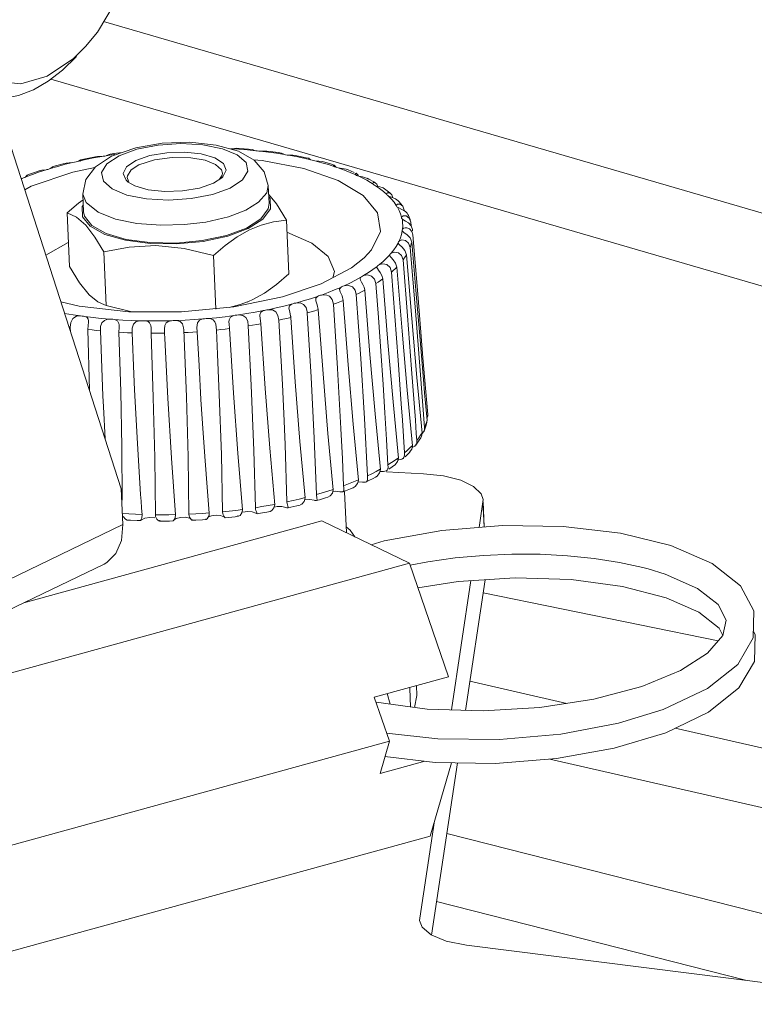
# Model space of a CAD drawing. Header units: millimetres. Extents: x 3925 to 5043, y -86 to 778.
# Tile 78 of 96: x 4796 to 4815, y 474 to 499. Entities that reach past the tile are written whole.
import ezdxf

# ---------------------------------------------------------------- set-up
doc = ezdxf.new("R2010")
doc.units = ezdxf.units.MM
doc.header["$LTSCALE"] = 46.255
doc.layers.add('ARAKNO_13891DXF_CONTINUOUS_LINE', color=7, linetype='CONTINUOUS')
doc.layers.add('H30-BOTTOM-CDXF_CONTINUOUS_LINE', color=7, linetype='CONTINUOUS')

msp = doc.modelspace()

# ---------------------------------------------------------------- linework, layer by layer
at = {"layer": 'ARAKNO_13891DXF_CONTINUOUS_LINE', "color": 7, "linetype": 'Continuous', "lineweight": 0}
for p, q in [((4797.4061, 498.6803), (4797.0924, 498.3705)), ((4797.173, 498.4236), (4796.8159, 498.0721)), ((4797.0924, 498.3705), (4796.418, 497.9153)), ((4796.418, 497.9153), (4795.7344, 497.7152)), ((4795.0726, 497.3383), (4798.3278, 487.2642)), ((4797.9352, 495.8597), (4798.163, 495.8971)), ((4798.0193, 495.8903), (4797.9452, 495.8626)), ((4797.9597, 495.6526), (4798.2753, 495.8604)), ((4798.0463, 495.8992), (4798.0193, 495.8903)), ((4798.1365, 495.9135), (4798.0463, 495.8996)), ((4798.0795, 495.8491), (4798.7029, 496.0671)), ((4798.3506, 495.9439), (4798.1365, 495.9135)), ((4801.1458, 496.0405), (4801.3665, 496.0271)), ((4801.3942, 496.0456), (4801.3036, 496.0516)), ((4801.3665, 496.0271), (4801.5848, 496.0102)), ((4801.6166, 496.0285), (4801.3942, 496.0456)), ((4801.5848, 496.0102), (4801.8003, 495.99)), ((4801.7048, 496.0207), (4801.6166, 496.0285)), ((4801.7047, 496.0214), (4801.7321, 496.0118)), ((4801.7725, 495.9975), (4801.8003, 495.99)), ((4801.8769, 495.9789), (4801.9188, 495.9774)), ((4801.9188, 495.9774), (4802.1293, 495.952)), ((4802.1718, 495.9691), (4802.088, 495.9797)), ((4802.1293, 495.952), (4802.3362, 495.9234)), ((4802.3832, 495.9399), (4802.1718, 495.9691)), ((4802.3362, 495.9234), (4802.5391, 495.8915)), ((4802.4637, 495.9277), (4802.3832, 495.9399)), ((4802.4675, 495.9182), (4802.4631, 495.9273)), ((4802.6098, 495.8762), (4802.6502, 495.8724)), ((4802.6502, 495.8724), (4802.8464, 495.8356)), ((4802.9053, 495.8501), (4802.8305, 495.8646)), ((4796.6875, 495.5857), (4796.8829, 495.6384)), ((4796.8829, 495.6384), (4797.0828, 495.6883)), ((4797.1958, 495.7148), (4797.402, 495.7602)), ((4797.2697, 495.7073), (4797.2808, 495.7536)), ((4797.3612, 495.774), (4797.2779, 495.7561)), ((4797.402, 495.7602), (4797.6119, 495.8026)), ((4797.6119, 495.8026), (4797.8252, 495.842)), ((4797.8201, 495.4243), (4797.9597, 495.6526)), ((4797.8252, 495.842), (4797.8635, 495.8458)), ((4798.7039, 495.7357), (4798.4668, 495.5742)), ((4801.0368, 495.4889), (4800.9646, 495.6581)), ((4801.5502, 495.6858), (4801.5977, 495.4625)), ((4801.9699, 495.7359), (4801.7425, 495.7548)), ((4801.7611, 495.7443), (4802.0217, 495.4451)), ((4803.0451, 495.5259), (4801.9699, 495.7359)), ((4802.8464, 495.8356), (4803.0379, 495.7957)), ((4803.1018, 495.8092), (4802.9053, 495.8501)), ((4803.0379, 495.7957), (4803.2243, 495.7528)), ((4803.1726, 495.7933), (4803.1018, 495.8092)), ((4803.1726, 495.7929), (4803.1712, 495.7919)), ((4803.1712, 495.7919), (4803.1725, 495.7893)), ((4803.1725, 495.7893), (4803.2063, 495.7619)), ((4803.1815, 495.7867), (4803.1726, 495.7929)), ((4803.2878, 495.7336), (4803.3258, 495.7276)), ((4803.3258, 495.7276), (4803.5039, 495.6801)), ((4803.5039, 495.6801), (4803.6762, 495.6298)), ((4803.5815, 495.6902), (4803.5175, 495.7077)), ((4803.7596, 495.6381), (4803.5815, 495.6902)), ((4803.6762, 495.6298), (4803.8426, 495.5766)), ((4803.8193, 495.6196), (4803.7596, 495.6381)), ((4803.8193, 495.6196), (4803.8088, 495.6137)), ((4795.8618, 495.3127), (4796.0331, 495.377)), ((4795.8683, 495.327), (4795.8955, 495.3581)), ((4795.9589, 495.3813), (4795.8955, 495.3581)), ((4795.8955, 495.3581), (4795.9007, 495.3553)), ((4796.0061, 495.0702), (4797.0766, 495.4386)), ((4796.0331, 495.377), (4796.2174, 495.4412)), ((4796.2174, 495.4412), (4796.3929, 495.4984)), ((4796.4782, 495.522), (4796.4968, 495.5303)), ((4796.4968, 495.5303), (4796.6875, 495.5857)), ((4796.5546, 495.5719), (4796.5568, 495.5744)), ((4796.6309, 495.5957), (4796.5567, 495.5746)), ((4797.648, 495.5587), (4797.0766, 495.4386)), ((4797.8676, 495.201), (4797.8201, 495.4243)), ((4798.4899, 495.3449), (4798.4852, 495.2946)), ((4800.8674, 495.2507), (4800.9364, 495.3573)), ((4800.9364, 495.3573), (4800.9411, 495.4076)), ((4800.951, 495.3126), (4801.0368, 495.4889)), ((4801.5977, 495.4625), (4801.4581, 495.2342)), ((4802.0217, 495.4451), (4802.1236, 495.0919)), ((4803.9304, 495.2182), (4803.0451, 495.5259)), ((4803.8426, 495.5766), (4803.8673, 495.5642)), ((4803.8673, 495.5642), (4803.8975, 495.5539)), ((4803.8975, 495.5539), (4803.9324, 495.5459)), ((4803.9324, 495.5459), (4804.0889, 495.4886)), ((4804.0889, 495.4886), (4804.2388, 495.4287)), ((4804.1886, 495.4914), (4804.1364, 495.511)), ((4804.3454, 495.4287), (4804.1886, 495.4914)), ((4804.2388, 495.4287), (4804.3818, 495.3664)), ((4804.3632, 495.3979), (4804.3818, 495.3664)), ((4804.4429, 495.3613), (4804.3933, 495.4085)), ((4804.452, 495.3327), (4804.4429, 495.3613)), ((4795.7408, 495.2704), (4795.769, 495.2759)), ((4795.7426, 495.2648), (4795.769, 495.2759)), ((4795.836, 495.2987), (4795.8618, 495.3127)), ((4797.3367, 494.8716), (4797.41, 495.2423)), ((4798.0929, 495.0021), (4797.8676, 495.201)), ((4798.4532, 495.2288), (4798.5095, 495.1787)), ((4798.4852, 495.2946), (4798.5125, 495.2051)), ((4798.5095, 495.1787), (4798.6762, 495.0836)), ((4798.5125, 495.2051), (4798.5243, 495.1923)), ((4800.7139, 495.1511), (4800.9279, 495.2899)), ((4800.9279, 495.2899), (4800.951, 495.3126)), ((4801.4581, 495.2342), (4801.1425, 495.0264)), ((4802.0831, 494.9057), (4802.1236, 495.0919)), ((4802.1236, 495.0919), (4802.1449, 494.6302)), ((4804.576, 494.8306), (4803.9304, 495.2182)), ((4804.4271, 495.3406), (4804.4583, 495.3307)), ((4804.4583, 495.3307), (4804.5639, 495.2784)), ((4804.5545, 495.3121), (4804.4584, 495.3307)), ((4804.5639, 495.2784), (4804.6649, 495.2246)), ((4804.6649, 495.2246), (4804.7611, 495.1694)), ((4804.7167, 495.2554), (4804.6763, 495.2763)), ((4804.8497, 495.1826), (4804.7167, 495.2554)), ((4804.7611, 495.1694), (4804.8084, 495.1407)), ((4804.8084, 495.1407), (4804.8316, 495.1262)), ((4804.8238, 495.1471), (4804.8315, 495.1262)), ((4804.8857, 495.1616), (4804.8497, 495.1826)), ((4804.8857, 495.1616), (4804.8523, 495.172)), ((4804.8664, 495.0979), (4804.8932, 495.0863)), ((4804.9237, 495.1272), (4804.8857, 495.1616)), ((4804.9525, 495.0741), (4804.9237, 495.1272)), ((4795.836, 494.9755), (4796.0061, 495.0702)), ((4797.3367, 494.8716), (4797.3579, 494.4099)), ((4797.4211, 494.6496), (4797.3367, 494.8716)), ((4798.4763, 494.8451), (4798.0929, 495.0021)), ((4801.8743, 494.6591), (4802.0831, 494.9057)), ((4802.1338, 494.8702), (4802.3355, 494.6192)), ((4804.8932, 495.0863), (4804.9979, 495.0129)), ((4804.982, 495.0624), (4804.8932, 495.0862)), ((4805.0873, 495.0277), (4804.982, 495.0624)), ((4804.9979, 495.0129), (4805.0946, 494.9377)), ((4805.1269, 495.0037), (4805.0873, 495.0277)), ((4805.0946, 494.9377), (4805.183, 494.8608)), ((4805.1576, 494.9828), (4805.1277, 495.0045)), ((4805.2646, 494.8995), (4805.1576, 494.9828)), ((4805.1967, 494.8987), (4805.1815, 494.8707)), ((4805.1815, 494.8707), (4805.183, 494.8608)), ((4805.2895, 494.8787), (4805.2646, 494.8995)), ((4805.3172, 494.8486), (4805.2895, 494.8788)), ((4805.3439, 494.7745), (4805.3172, 494.8486)), ((4796.9291, 494.3848), (4797.2279, 494.6389)), ((4797.2279, 494.6389), (4797.3435, 494.7221)), ((4797.3226, 494.5519), (4797.3497, 494.5889)), ((4801.5418, 494.4548), (4801.8743, 494.6591)), ((4802.1369, 494.8026), (4802.1754, 494.7552)), ((4802.3355, 494.6192), (4802.5949, 494.1936)), ((4804.9462, 494.3842), (4804.576, 494.8306)), ((4805.2067, 494.8305), (4805.2286, 494.8173)), ((4805.2286, 494.8173), (4805.3041, 494.738)), ((4805.3083, 494.7886), (4805.2287, 494.8173)), ((4805.3041, 494.738), (4805.371, 494.6572)), ((4805.4102, 494.7483), (4805.3083, 494.7886)), ((4805.371, 494.6572), (4805.4294, 494.5752)), ((4805.4811, 494.6947), (4805.4102, 494.7483)), ((4805.4586, 494.6127), (4805.4294, 494.5752)), ((4805.5032, 494.6714), (4805.4817, 494.6952)), ((4805.5814, 494.5768), (4805.5032, 494.6714)), ((4796.9929, 492.9997), (4796.9291, 494.3848)), ((4797.174, 494.276), (4796.9291, 494.3848)), ((4805.4294, 494.5752), (4805.4293, 494.5708)), ((4805.4415, 494.5435), (4805.4581, 494.5291)), ((4805.4904, 494.5114), (4805.4581, 494.5291)), ((4805.5388, 494.3606), (4805.5659, 494.2751)), ((4805.5966, 494.5566), (4805.5814, 494.5768)), ((4805.636, 494.4507), (4805.5966, 494.5566)), ((4805.6706, 494.4173), (4805.6247, 494.4499)), ((4805.7089, 494.3761), (4805.6706, 494.4173)), ((4805.7274, 494.3461), (4805.7089, 494.3761)), ((4805.7403, 494.3198), (4805.7273, 494.3461)), ((4802.5949, 494.1936), (4802.6586, 492.8086)), ((4805.5659, 494.2751), (4805.5624, 494.2573)), ((4805.6101, 494.3112), (4805.5659, 494.2751)), ((4805.6649, 494.1739), (4805.5959, 494.2125)), ((4805.746, 494.1235), (4805.6649, 494.1739)), ((4805.8146, 494.0497), (4805.746, 494.1235)), ((4805.8036, 494.1405), (4805.7912, 494.1917)), ((4805.8109, 494.0538), (4805.8036, 494.1405)), ((4805.5781, 493.9352), (4805.5833, 493.9176)), ((4805.6271, 493.8775), (4805.5833, 493.9175)), ((4805.5945, 494.0478), (4805.5898, 493.9663)), ((4805.618, 493.989), (4805.5898, 493.9663)), ((4805.6566, 494.0018), (4805.618, 493.989)), ((4805.7076, 493.8217), (4805.6271, 493.8775)), ((4805.7, 494.0015), (4805.6566, 494.0018)), ((4805.7704, 493.9724), (4805.7, 494.0015)), ((4805.7884, 493.7374), (4805.7076, 493.8217)), ((4805.8477, 493.952), (4805.8146, 494.0497)), ((4805.8513, 493.917), (4805.8477, 493.952)), ((4805.991, 492.182), (4805.8541, 493.8198)), ((4805.4761, 493.6108), (4805.4766, 493.6062)), ((4805.572, 493.6857), (4805.5007, 493.6548)), ((4805.6656, 493.6735), (4805.572, 493.6857)), ((4805.8285, 493.6281), (4805.7884, 493.7374)), ((4805.8168, 493.5837), (4805.8285, 493.6281)), ((4797.9405, 491.9957), (4797.8767, 493.3808)), ((4805.3677, 493.4325), (4805.3003, 493.3466)), ((4805.3833, 493.3739), (4805.3003, 493.3466)), ((4805.5801, 493.5002), (4805.5122, 493.5582)), ((4805.9214, 491.8539), (4805.7867, 493.495)), ((4800.7096, 493.2852), (4800.7733, 491.9001)), ((4805.0896, 493.1305), (4804.9925, 493.0478)), ((4805.0859, 493.0708), (4804.9925, 493.0478)), ((4805.1889, 493.048), (4805.0859, 493.0708)), ((4805.1785, 493.2143), (4805.0896, 493.1305)), ((4805.2591, 493.2991), (4805.1785, 493.2143)), ((4805.2585, 493.2904), (4805.2591, 493.2991)), ((4805.3514, 493.1703), (4805.2949, 493.2304)), ((4805.6026, 493.1723), (4805.5631, 493.2856)), ((4805.6026, 493.1723), (4805.6345, 493.216)), ((4805.7184, 491.726), (4805.6026, 493.1723)), ((4802.6586, 492.8086), (4802.3365, 492.5363)), ((4804.935, 493.0023), (4804.8255, 492.9215)), ((4804.9295, 492.9794), (4804.935, 493.0022)), ((4805.0116, 492.8479), (4804.9664, 492.9088)), ((4805.2682, 492.9722), (4805.1889, 493.048)), ((4805.3055, 492.8577), (4805.2682, 492.9722)), ((4804.5107, 492.7215), (4804.3751, 492.6466)), ((4804.567, 492.5391), (4804.5331, 492.5978)), ((4804.5834, 492.7642), (4804.6868, 492.7823)), ((4804.6868, 492.7823), (4804.7918, 492.7528)), ((4804.7918, 492.7528), (4804.867, 492.6726)), ((4804.867, 492.6726), (4804.9011, 492.5581)), ((4805.2139, 491.038), (4805.0792, 492.6789)), ((4802.024, 492.315), (4801.7255, 492.1482)), ((4802.3365, 492.5363), (4802.024, 492.315)), ((4803.9943, 492.4623), (4803.8339, 492.394)), ((4803.9826, 492.3459), (4803.9651, 492.4062)), ((4804.3684, 492.3898), (4804.298, 492.4767)), ((4804.3972, 492.2788), (4804.3684, 492.3898)), ((4804.5982, 492.4685), (4804.567, 492.5391)), ((4804.615, 492.3905), (4804.5982, 492.4685)), ((4804.615, 492.3905), (4804.7474, 490.7325)), ((4802.4899, 492.2165), (4801.235, 491.9579)), ((4801.5809, 492.0835), (4801.6165, 492.0987)), ((4801.6165, 492.0992), (4801.7255, 492.1482)), ((4803.396, 492.2296), (4803.2146, 492.1697)), ((4803.4946, 492.2641), (4803.4687, 492.2579)), ((4803.8038, 492.0253), (4803.7746, 492.1455)), ((4797.8951, 492.0073), (4797.9405, 491.9957)), ((4797.9405, 491.9957), (4798.5988, 491.8316)), ((4802.0014, 491.8616), (4801.7889, 491.8215)), ((4802.7274, 492.0281), (4802.5285, 491.9776)), ((4802.658, 491.9287), (4802.6714, 491.9867)), ((4802.6771, 491.8313), (4802.658, 491.9287)), ((4802.6714, 491.9867), (4802.7273, 492.0281)), ((4802.7015, 491.7165), (4802.6771, 491.8313)), ((4806.0445, 490.3142), (4805.9214, 491.8539)), ((4797.3172, 491.7224), (4797.2759, 491.725)), ((4797.6007, 491.683), (4797.391, 491.7091)), ((4797.4124, 491.7022), (4797.391, 491.7091)), ((4797.4822, 491.5648), (4797.4831, 491.6032)), ((4798.0723, 491.6404), (4798.0299, 491.6408)), ((4798.3715, 491.6172), (4798.1513, 491.6314)), ((4798.9435, 491.5965), (4798.903, 491.6002)), ((4799.1698, 491.5945), (4798.9435, 491.5965)), ((4798.9919, 491.5869), (4798.9435, 491.5965)), ((4799.0909, 491.4791), (4799.0578, 491.5489)), ((4800.435, 491.6458), (4800.2078, 491.6288)), ((4801.2322, 491.7333), (4801.0082, 491.7043)), ((4801.9362, 491.5218), (4801.907, 491.7326)), ((4796.9776, 491.4426), (4797.014, 491.4367)), ((4797.014, 491.4367), (4797.0181, 491.3172)), ((4797.5059, 489.8078), (4797.467, 491.374)), ((4798.6063, 491.2862), (4798.6521, 490.2211)), ((4799.0974, 491.4201), (4799.0909, 491.4791)), ((4799.445, 491.2781), (4799.4513, 491.1391)), ((4799.9416, 491.3615), (4799.9378, 491.4193)), ((4800.2905, 491.3153), (4800.2836, 491.4278)), ((4800.8157, 490.7404), (4800.7862, 491.3583)), ((4801.6859, 489.934), (4801.6087, 491.4657)), ((4805.3472, 489.5102), (4805.2139, 491.038)), ((4804.7474, 490.7325), (4804.8797, 489.2006)), ((4806.1585, 488.8426), (4806.0445, 490.3142)), ((4805.9635, 490.134), (4806.0936, 488.7024)), ((4806.1307, 490.0831), (4806.161, 489.7359)), ((4805.7122, 489.8088), (4805.8462, 488.3739)), ((4805.4852, 488.0572), (4805.3472, 489.5102)), ((4806.161, 489.7359), (4806.2224, 489.0363)), ((4797.8699, 489.3754), (4797.9112, 488.5533)), ((4804.8797, 489.2006), (4805.0175, 487.7584)), ((4805.9357, 488.8578), (4805.9212, 489.0333)), ((4806.2219, 489.0443), (4806.2057, 488.9771)), ((4806.2399, 489.1465), (4806.2396, 489.1769)), ((4806.24, 489.1465), (4806.242, 489.2004)), ((4805.9436, 488.6867), (4805.9357, 488.8578)), ((4806.1354, 488.7306), (4806.1464, 488.7519)), ((4806.1583, 488.801), (4806.1585, 488.8426)), ((4806.1845, 488.9098), (4806.1585, 488.8426)), ((4806.2057, 488.9771), (4806.1845, 488.9098)), ((4806.1991, 488.9039), (4806.2177, 488.9805)), ((4803.3702, 487.1134), (4803.3131, 488.5689)), ((4805.9577, 488.5112), (4805.9436, 488.6867)), ((4806.0075, 488.5773), (4805.9577, 488.5112)), ((4805.9584, 488.4809), (4805.9577, 488.5112)), ((4806.022, 488.5155), (4806.0593, 488.5765)), ((4806.0765, 488.6118), (4806.0592, 488.5766)), ((4806.0936, 488.7024), (4806.0765, 488.6118)), ((4805.7137, 488.2528), (4805.641, 488.189)), ((4805.8274, 488.2843), (4805.7743, 488.206)), ((4805.8462, 488.3739), (4805.8274, 488.2843)), ((4805.9079, 488.3631), (4805.9292, 488.3853)), ((4805.9292, 488.3853), (4805.9493, 488.422)), ((4805.9493, 488.422), (4805.956, 488.4509)), ((4805.956, 488.4509), (4805.9584, 488.4809)), ((4804.0681, 487.3393), (4804.0386, 488.0349)), ((4805.4008, 488.0049), (4805.3088, 487.9425)), ((4805.4846, 488.0652), (4805.4008, 488.0049)), ((4805.4627, 487.9641), (4805.4852, 488.0572)), ((4805.6033, 488.0446), (4805.6222, 488.0667)), ((4805.6414, 488.1382), (4805.641, 488.189)), ((4805.654, 488.0893), (4805.7263, 488.1575)), ((4805.7263, 488.1575), (4805.7744, 488.2059)), ((4805.0169, 487.7664), (4804.9107, 487.709)), ((4805.0175, 487.7584), (4804.9968, 487.6713)), ((4805.1897, 487.741), (4805.1763, 487.7302)), ((4805.2096, 487.7765), (4805.1897, 487.741)), ((4805.3088, 487.9425), (4805.2147, 487.8824)), ((4805.2342, 487.7674), (4805.3264, 487.8298)), ((4805.3264, 487.8298), (4805.3825, 487.8697)), ((4804.6558, 487.4424), (4804.7206, 487.4743)), ((4804.8007, 487.6527), (4804.6869, 487.5973)), ((4804.7206, 487.4743), (4804.831, 487.5309)), ((4804.9107, 487.709), (4804.8007, 487.6527)), ((4804.831, 487.5309), (4804.8944, 487.5647)), ((4804.9337, 487.592), (4804.8941, 487.5651)), ((4804.9968, 487.6713), (4804.9337, 487.592)), ((4805.0182, 487.7123), (4805.0572, 487.7129)), ((4805.0979, 487.7114), (4805.0572, 487.7129)), ((4806.1323, 487.6513), (4805.1748, 487.7005)), ((4798.3278, 487.2642), (4798.3703, 486.3408)), ((4803.8005, 487.2375), (4803.7797, 487.1531)), ((4804.1993, 487.3888), (4804.0681, 487.3393)), ((4804.0705, 487.2981), (4804.0681, 487.3393)), ((4804.1218, 487.2115), (4804.2486, 487.2618)), ((4804.2486, 487.2618), (4804.3187, 487.2907)), ((4804.3692, 487.3219), (4804.3185, 487.291)), ((4804.4338, 487.442), (4804.5588, 487.4372)), ((4804.6348, 487.4357), (4804.6557, 487.4424)), ((4802.7649, 486.9589), (4802.6068, 486.9239)), ((4803.0692, 486.9788), (4803.1951, 486.9853)), ((4803.1951, 486.9853), (4803.3082, 486.9673)), ((4803.3537, 486.9577), (4803.37, 486.9595)), ((4803.37, 486.9595), (4803.3843, 486.9725)), ((4803.3701, 486.9588), (4803.4477, 486.9818)), ((4803.5162, 487.156), (4803.3702, 487.1134)), ((4803.3812, 487.0219), (4803.3702, 487.1134)), ((4803.3859, 486.9884), (4803.3812, 487.0219)), ((4803.3843, 486.9725), (4803.3859, 486.9884)), ((4803.4477, 486.9818), (4803.6016, 487.0293)), ((4803.6016, 487.0293), (4803.665, 487.0496)), ((4803.7199, 487.0809), (4803.6649, 487.0498)), ((4803.7797, 487.1531), (4803.7199, 487.0809)), ((4803.7893, 487.192), (4803.8518, 487.1986)), ((4803.8518, 487.1986), (4803.972, 487.187)), ((4804.0502, 487.1842), (4804.1218, 487.2115)), ((4804.1417, 486.1305), (4804.0931, 487.1862)), ((4807.6687, 486.982), (4807.666, 486.9239)), ((4801.2885, 486.7058), (4801.1167, 486.6862)), ((4801.4593, 486.7272), (4801.2885, 486.7058)), ((4801.9598, 486.8013), (4801.7928, 486.7746)), ((4801.7968, 486.7333), (4801.7928, 486.7746)), ((4802.2757, 486.7913), (4802.3513, 486.8066)), ((4802.3513, 486.8066), (4802.4765, 486.8064)), ((4802.4765, 486.8064), (4802.5804, 486.7822)), ((4802.6103, 486.8826), (4802.6068, 486.9239)), ((4802.6275, 486.7697), (4802.7102, 486.7883)), ((4802.6275, 486.7698), (4802.6346, 486.7759)), ((4802.6346, 486.7759), (4802.6353, 486.7827)), ((4802.7102, 486.7883), (4802.863, 486.8241)), ((4802.863, 486.8241), (4802.9446, 486.8441)), ((4807.666, 486.9239), (4807.5663, 486.2667)), ((4807.666, 486.9239), (4807.6958, 486.2772)), ((4807.7015, 486.2776), (4807.6718, 486.9242)), ((4798.5251, 486.6144), (4798.3556, 486.6246)), ((4798.4347, 486.4791), (4798.3759, 486.5464)), ((4798.483, 486.4568), (4798.4347, 486.4791)), ((4798.483, 486.4568), (4798.5711, 486.4518)), ((4798.6957, 486.6062), (4798.5251, 486.6144)), ((4798.5711, 486.4518), (4798.7378, 486.4437)), ((4798.8674, 486.5998), (4798.6957, 486.6062)), ((4798.8564, 486.5099), (4798.826, 486.4411)), ((4798.8267, 486.4402), (4798.8517, 486.4589)), ((4798.8517, 486.4589), (4798.9405, 486.5012)), ((4798.9405, 486.5012), (4799.065, 486.5215)), ((4799.065, 486.5215), (4799.1928, 486.5157)), ((4799.2137, 486.5509), (4799.2085, 486.5927)), ((4799.3825, 486.5919), (4799.2085, 486.5927)), ((4799.5569, 486.593), (4799.3825, 486.5919)), ((4799.7316, 486.596), (4799.5569, 486.593)), ((4799.6679, 486.4325), (4799.6801, 486.4514)), ((4799.6875, 486.4522), (4799.6684, 486.4322)), ((4799.7192, 486.5095), (4799.6875, 486.4522)), ((4799.7322, 486.5879), (4799.7192, 486.5095)), ((4800.252, 486.616), (4800.077, 486.6074)), ((4800.0818, 486.5658), (4800.077, 486.6074)), ((4800.1657, 486.4486), (4800.256, 486.4532)), ((4800.4268, 486.6264), (4800.252, 486.616)), ((4800.256, 486.4532), (4800.4265, 486.4634)), ((4800.4265, 486.4634), (4800.5168, 486.4696)), ((4800.6013, 486.6387), (4800.4268, 486.6264)), ((4800.5115, 486.4746), (4800.5151, 486.4885)), ((4800.5226, 486.4714), (4800.5168, 486.4696)), ((4800.5445, 486.4887), (4800.5226, 486.4714)), ((4800.5786, 486.538), (4800.6576, 486.565)), ((4800.6018, 486.6306), (4800.5955, 486.576)), ((4800.6576, 486.565), (4800.7749, 486.5781)), ((4800.7749, 486.5781), (4800.8895, 486.5693)), ((4800.8895, 486.5693), (4800.9754, 486.54)), ((4801.1167, 486.6862), (4800.944, 486.6685)), ((4800.9484, 486.627), (4800.944, 486.6685)), ((4800.9901, 486.5297), (4801.0047, 486.5172)), ((4801.0047, 486.5172), (4801.0103, 486.5124)), ((4801.0103, 486.5124), (4801.0995, 486.5218)), ((4801.0995, 486.5218), (4801.2672, 486.5409)), ((4801.2672, 486.5409), (4801.3559, 486.5518)), ((4801.3404, 486.5654), (4801.3404, 486.5696)), ((4801.4667, 486.655), (4801.5879, 486.6722)), ((4801.5879, 486.6722), (4801.7101, 486.6653)), ((4801.7101, 486.6653), (4801.8026, 486.6353)), ((4801.8026, 486.6354), (4801.8233, 486.6241)), ((4801.8233, 486.6241), (4801.836, 486.6201)), ((4801.836, 486.6201), (4801.9226, 486.6341)), ((4801.836, 486.6201), (4801.8382, 486.6233)), ((4801.9226, 486.6341), (4802.0844, 486.6618)), ((4802.0844, 486.6618), (4802.1702, 486.6773)), ((4798.3703, 486.3408), (4784.646, 479.7278)), ((4795.8124, 484.3196), (4803.511, 486.4368)), ((4798.7378, 486.4437), (4798.8267, 486.4401)), ((4798.826, 486.4411), (4798.8267, 486.4402)), ((4799.318, 486.4299), (4799.408, 486.4298)), ((4799.3245, 486.4491), (4799.3266, 486.4394)), ((4799.408, 486.4298), (4799.5781, 486.4308)), ((4799.5781, 486.4308), (4799.6684, 486.4321)), ((4803.511, 486.4368), (4805.768, 485.3407)), ((4812.5197, 485.7996), (4813.5854, 485.3362)), ((4784.163, 478.7064), (4797.8873, 485.3194)), ((4805.768, 485.3407), (4794.0747, 482.1249)), ((4806.7731, 482.4115), (4805.768, 485.3407)), ((4806.2437, 485.3808), (4805.7839, 485.2944)), ((4811.9307, 485.1931), (4812.3671, 485.0598)), ((4812.3671, 485.0598), (4813.2088, 484.6876)), ((4807.3575, 484.8922), (4806.8507, 481.554)), ((4807.2143, 481.5421), (4807.7264, 484.9152)), ((4807.6745, 484.5735), (4813.7395, 483.336)), ((4812.3951, 484.4504), (4813.2369, 484.0782)), ((4806.7731, 482.4115), (4804.8596, 481.8853)), ((4809.8317, 481.7246), (4807.3288, 482.2963)), ((4805.2505, 480.7461), (4804.8596, 481.8853)), ((4805.1903, 481.9762), (4805.2668, 481.7057)), ((4806.229, 481.5742), (4804.9078, 481.7516)), ((4811.1691, 481.2107), (4812.3218, 481.563)), ((4819.9943, 479.4033), (4812.6323, 481.0849)), ((4805.2505, 480.7461), (4795.4706, 478.0566)), ((4805.0094, 479.9139), (4805.2505, 480.7461)), ((4806.4344, 480.1997), (4805.1368, 480.3536)), ((4805.0094, 479.9139), (4806.1649, 480.2317)), ((4806.3029, 478.3002), (4806.8513, 480.193)), ((4806.3339, 475.7444), (4807.009, 480.1905)), ((4807.9939, 480.1745), (4806.4344, 480.1997)), ((4809.397, 480.2852), (4819.3544, 478.0108)), ((4806.4158, 478.6898), (4806.0347, 476.1804)), ((4819.3763, 475.1469), (4806.7316, 478.3631)), ((4806.3029, 478.3002), (4794.7972, 475.136)), ((4806.4647, 476.6058), (4814.4425, 474.5767)), ((4806.0347, 476.1804), (4806.0325, 476.1224)), ((4806.0325, 476.1224), (4806.0928, 475.9502)), ((4807.2378, 475.4819), (4819.3842, 473.9558))]:
    msp.add_line(p, q, dxfattribs=at)
for points in [[(4795.7344, 497.7152), (4795.0864, 497.7817), (4794.5197, 498.1082), (4794.0728, 498.6682), (4793.7709, 499.4289), (4793.6364, 500.3355), (4793.6779, 501.3272), (4793.8933, 502.3406), (4794.2689, 503.3064), (4794.7846, 504.1645), (4795.4037, 504.8471), (4796.0781, 505.3023)], [(4798.7963, 503.4595), (4798.8597, 502.8821), (4798.8182, 501.8904), (4798.6029, 500.877), (4798.2272, 499.9112), (4797.7115, 499.0531), (4797.4061, 498.6803)], [(4796.8159, 498.0721), (4796.4434, 497.7841), (4796.0612, 497.5636)], [(4794.6132, 497.3978), (4794.9213, 497.338), (4795.2936, 497.3386), (4795.6758, 497.4142), (4796.0612, 497.5636)], [(4798.2753, 495.8604), (4798.7327, 496.0256), (4799.2829, 496.1322), (4799.8673, 496.1712), (4800.4376, 496.1404), (4800.9415, 496.0417), (4801.3249, 495.8847), (4801.5502, 495.6858)], [(4798.7029, 496.0671), (4799.3887, 496.1832), (4800.0956, 496.2069), (4800.779, 496.1357), (4801.3554, 495.9732), (4801.7611, 495.7443)], [(4797.8635, 495.8458), (4797.9005, 495.8517), (4797.9352, 495.8597)], [(4800.9646, 495.6581), (4800.7416, 495.8032), (4800.3942, 495.9052), (4799.9647, 495.9516), (4799.5056, 495.9371), (4799.0653, 495.8621), (4798.7039, 495.7357)], [(4801.3035, 496.0512), (4801.2495, 496.0499), (4801.1459, 496.0405)], [(4801.7321, 496.0118), (4801.7499, 496.005), (4801.7725, 495.9975)], [(4801.8003, 495.99), (4801.837, 495.9831), (4801.8769, 495.9789)], [(4802.0879, 495.9794), (4802.0251, 495.9813), (4801.9189, 495.9774)], [(4802.4637, 495.9276), (4802.4657, 495.9268), (4802.4976, 495.9084)], [(4802.4976, 495.9084), (4802.5101, 495.9025), (4802.5232, 495.8972), (4802.5391, 495.8915)], [(4802.5391, 495.8915), (4802.5724, 495.8826), (4802.6098, 495.8762)], [(4802.8305, 495.8644), (4802.757, 495.8707), (4802.6503, 495.8724)], [(4796.9088, 495.6695), (4796.8309, 495.6496), (4796.6309, 495.5957)], [(4796.9088, 495.6695), (4796.9866, 495.6802), (4797.0828, 495.6883)], [(4797.0828, 495.6883), (4797.1236, 495.6947), (4797.1616, 495.7037), (4797.1958, 495.7148)], [(4797.2779, 495.7558), (4797.2585, 495.7457), (4797.1958, 495.7148)], [(4797.6616, 495.8336), (4797.5752, 495.8173), (4797.3612, 495.774)], [(4797.41, 495.2423), (4797.6615, 495.5766), (4798.0795, 495.8491)], [(4797.6617, 495.8332), (4797.7133, 495.8385), (4797.8252, 495.842)], [(4798.7837, 495.6214), (4798.5841, 495.4915), (4798.4899, 495.3449)], [(4800.7644, 495.6351), (4800.499, 495.7427), (4800.1241, 495.8096), (4799.6438, 495.8171), (4799.1846, 495.754), (4798.7837, 495.6214)], [(4800.9411, 495.4076), (4800.9138, 495.4971), (4800.7644, 495.6351)], [(4803.2063, 495.7619), (4803.2119, 495.7588), (4803.2179, 495.7558), (4803.2243, 495.7528)], [(4803.2243, 495.7528), (4803.2536, 495.7421), (4803.2878, 495.7336)], [(4803.5175, 495.7076), (4803.4311, 495.7202), (4803.3258, 495.7276)], [(4803.8088, 495.6137), (4803.8093, 495.6111), (4803.8426, 495.5766)], [(4803.8673, 495.5642), (4803.8651, 495.5719), (4803.8246, 495.6173), (4803.8193, 495.6196)], [(4795.9007, 495.3553), (4795.8981, 495.3474), (4795.8618, 495.3127)], [(4796.2088, 495.4676), (4796.1412, 495.445), (4795.9589, 495.3813)], [(4796.2089, 495.4674), (4796.2806, 495.4828), (4796.3929, 495.4984)], [(4796.3929, 495.4984), (4796.4073, 495.5012), (4796.4214, 495.5043), (4796.435, 495.5077)], [(4796.435, 495.5077), (4796.4575, 495.5145), (4796.4782, 495.522)], [(4796.5568, 495.5743), (4796.5469, 495.5638), (4796.4968, 495.5303)], [(4798.4668, 495.5742), (4798.381, 495.3979), (4798.4532, 495.2288)], [(4804.1364, 495.5109), (4804.0342, 495.5328), (4803.9325, 495.5459)], [(4804.3933, 495.4085), (4804.3639, 495.4029), (4804.3632, 495.3979)], [(4804.3818, 495.3664), (4804.4014, 495.3527), (4804.4271, 495.3406)], [(4795.769, 495.2759), (4795.8048, 495.2863), (4795.836, 495.2987)], [(4798.6762, 495.0836), (4799.0236, 494.9816), (4799.4531, 494.9352), (4799.9122, 494.9498), (4800.3525, 495.0247), (4800.7139, 495.1511)], [(4804.6759, 495.2757), (4804.6613, 495.283), (4804.5545, 495.3121)], [(4804.8523, 495.172), (4804.8324, 495.1666), (4804.8238, 495.1499), (4804.8238, 495.1471)], [(4804.8316, 495.1262), (4804.8456, 495.1114), (4804.8664, 495.0979)], [(4801.1425, 495.0264), (4800.6851, 494.8612), (4800.1348, 494.7546), (4799.5505, 494.7156), (4798.9801, 494.7464), (4798.4763, 494.8451)], [(4805.183, 494.8608), (4805.1913, 494.8451), (4805.2067, 494.8305)], [(4805.2895, 494.8788), (4805.2522, 494.901), (4805.1967, 494.8987)], [(4801.5418, 494.4548), (4801.0951, 494.2837), (4800.5085, 494.147), (4799.9641, 494.0803), (4799.3488, 494.0634), (4798.7324, 494.1107), (4798.1839, 494.2224), (4797.73, 494.4003), (4797.4211, 494.6496)], [(4801.563, 493.9931), (4801.9315, 494.2278), (4802.1217, 494.4851), (4802.1446, 494.6302)], [(4802.1754, 494.7552), (4802.1802, 494.4882), (4801.9852, 494.2218), (4801.6066, 493.9804)], [(4805.5966, 494.5566), (4805.5257, 494.6122), (4805.4586, 494.6127)], [(4801.6066, 493.9804), (4801.0779, 493.7841), (4800.4439, 493.6483), (4799.7587, 493.5833), (4799.0724, 493.5929), (4798.4367, 493.6774), (4797.9084, 493.8297), (4797.528, 494.0379), (4797.3274, 494.2848), (4797.3226, 494.5519)], [(4797.3581, 494.4099), (4797.382, 494.2965), (4797.572, 494.0558), (4797.939, 493.851), (4798.4514, 493.7006), (4799.0694, 493.6161), (4799.742, 493.6046), (4800.4182, 493.6674), (4801.0443, 493.8008), (4801.563, 493.9931)], [(4804.5975, 493.2214), (4804.7898, 493.4264), (4805.018, 493.9062), (4804.9462, 494.3842)], [(4805.4293, 494.5708), (4805.4318, 494.559), (4805.4415, 494.5435)], [(4805.4581, 494.5291), (4805.5028, 494.4453), (4805.5388, 494.3606)], [(4805.6247, 494.4499), (4805.5754, 494.4754), (4805.4904, 494.5114)], [(4797.8767, 493.3808), (4797.6476, 493.7615), (4797.4128, 494.068), (4797.174, 494.276)], [(4801.6428, 493.9456), (4801.9432, 494.0674), (4802.2621, 494.1504), (4802.5949, 494.1936)], [(4805.5624, 494.2573), (4805.5661, 494.2426), (4805.5771, 494.2272)], [(4805.5771, 494.2272), (4805.5852, 494.2199), (4805.589, 494.2173)], [(4805.589, 494.2173), (4805.5913, 494.129), (4805.5945, 494.0478)], [(4805.7912, 494.1917), (4805.7631, 494.2481), (4805.6875, 494.3073), (4805.6101, 494.3112)], [(4805.7926, 494.1921), (4805.7849, 494.2139), (4805.7403, 494.3198)], [(4801.6428, 493.9456), (4801.3199, 493.7634), (4801.0085, 493.5394), (4800.7096, 493.2852)], [(4802.602, 493.8847), (4803.2515, 493.601), (4803.6705, 493.2549), (4803.8315, 492.8687), (4803.7885, 492.7119)], [(4805.5833, 493.9176), (4805.5646, 493.8299), (4805.5371, 493.7423), (4805.5007, 493.6548)], [(4805.5898, 493.9663), (4805.5803, 493.95), (4805.5781, 493.9352)], [(4805.8541, 493.8198), (4805.8282, 493.9059), (4805.7704, 493.9724)], [(4796.3788, 493.2957), (4796.9539, 493.6181), (4796.9643, 493.6217)], [(4805.4766, 493.6062), (4805.4265, 493.5191), (4805.3677, 493.4325)], [(4805.5007, 493.6548), (4805.4855, 493.6389), (4805.4774, 493.6225), (4805.4761, 493.6108)], [(4805.5122, 493.5582), (4805.4942, 493.5757), (4805.4828, 493.5904), (4805.4766, 493.6061)], [(4805.7867, 493.495), (4805.7462, 493.6064), (4805.6656, 493.6735)], [(4805.7867, 493.495), (4805.8028, 493.5393), (4805.8168, 493.5837)], [(4805.8285, 493.6281), (4805.9331, 492.3882), (4806.0335, 491.21), (4806.1307, 490.0831)], [(4800.7096, 493.2852), (4799.9494, 493.4688), (4799.2241, 493.5408), (4798.5359, 493.5035), (4797.8767, 493.3808)], [(4805.3003, 493.3466), (4805.2798, 493.3315), (4805.2659, 493.3155), (4805.2591, 493.2991)], [(4805.5631, 493.2856), (4805.4822, 493.3568), (4805.3833, 493.3739)], [(4805.6919, 493.3038), (4805.6525, 493.4166), (4805.5801, 493.5002)], [(4802.4899, 492.2165), (4803.4892, 492.5543), (4804.2706, 492.9657), (4804.5975, 493.2214)], [(4805.2949, 493.2304), (4805.2728, 493.2568), (4805.2611, 493.2776), (4805.2585, 493.2904)], [(4805.4405, 492.9853), (4805.4093, 493.0878), (4805.3514, 493.1703)], [(4805.6345, 493.216), (4805.6643, 493.2598), (4805.6919, 493.3038)], [(4805.6919, 493.3038), (4805.8311, 491.6558), (4805.9635, 490.134)], [(4796.9929, 492.9997), (4797.252, 492.5747), (4797.4961, 492.2708), (4797.7244, 492.0865), (4797.8951, 492.0073)], [(4804.8255, 492.9215), (4804.7083, 492.842), (4804.5834, 492.7641)], [(4804.9664, 492.9088), (4804.9414, 492.9454), (4804.9298, 492.9754), (4804.9295, 492.9794)], [(4804.9925, 493.0478), (4804.967, 493.0337), (4804.9476, 493.0184), (4804.935, 493.0023)], [(4805.0792, 492.6789), (4805.0556, 492.7698), (4805.0116, 492.8479)], [(4805.3055, 492.858), (4805.3525, 492.9002), (4805.3975, 492.9426), (4805.4405, 492.9853)], [(4805.5585, 489.4517), (4805.4782, 490.5869), (4805.3936, 491.7221), (4805.3055, 492.8577)], [(4805.4405, 492.9853), (4805.5786, 491.334), (4805.7122, 489.8088)], [(4804.3751, 492.6466), (4804.2324, 492.5734), (4804.083, 492.5022)], [(4804.4955, 492.683), (4804.4955, 492.6884), (4804.5107, 492.7215)], [(4804.5331, 492.5978), (4804.5051, 492.6489), (4804.4955, 492.683)], [(4804.5834, 492.7641), (4804.5533, 492.7514), (4804.5288, 492.737), (4804.5107, 492.7215)], [(4805.0792, 492.6789), (4805.0217, 492.6383), (4804.9623, 492.5981), (4804.901, 492.5582)], [(4804.9011, 492.5581), (4804.9664, 491.6842), (4805.0288, 490.8165), (4805.0878, 489.955)], [(4803.8339, 492.394), (4803.6673, 492.3279), (4803.4946, 492.2641)], [(4803.9651, 492.4062), (4803.9654, 492.4174), (4803.9943, 492.4623)], [(4804.057, 492.1257), (4804.0275, 492.2437), (4803.9826, 492.3459)], [(4804.083, 492.5022), (4804.0469, 492.4901), (4804.0177, 492.4769), (4803.9943, 492.4623)], [(4804.298, 492.4767), (4804.1959, 492.5135), (4804.081, 492.5013)], [(4804.3972, 492.2788), (4804.4715, 492.3156), (4804.5441, 492.3528), (4804.615, 492.3905)], [(4798.5201, 491.8319), (4797.2454, 491.9731), (4796.7688, 492.0888)], [(4801.1106, 491.9459), (4801.4001, 492.018), (4801.6165, 492.0992)], [(4802.8361, 492.0574), (4802.7963, 492.0499), (4802.7597, 492.0401), (4802.7274, 492.0281)], [(4803.2146, 492.1697), (4803.0278, 492.1122), (4802.8361, 492.0574)], [(4803.1293, 491.8324), (4803.0985, 491.9438), (4803.035, 492.0238), (4802.9434, 492.0596), (4802.8361, 492.0574)], [(4803.3486, 492.1535), (4803.353, 492.1861), (4803.396, 492.2296)], [(4803.4159, 491.8897), (4803.3903, 492.0091), (4803.3557, 492.1136), (4803.3486, 492.1535)], [(4803.4687, 492.2579), (4803.4416, 492.2496), (4803.4172, 492.2401), (4803.396, 492.2296)], [(4803.7746, 492.1455), (4803.7073, 492.2327), (4803.6061, 492.2713), (4803.4946, 492.2641)], [(4803.8038, 492.0253), (4803.8897, 492.0582), (4803.9741, 492.0917), (4804.057, 492.1257)], [(4804.057, 492.1257), (4804.1848, 490.4647), (4804.3146, 488.9294), (4804.4523, 487.4834)], [(4804.6869, 487.5973), (4804.6088, 489.0768), (4804.5121, 490.6261), (4804.3972, 492.2788)], [(4806.2396, 489.1769), (4806.1185, 490.6455), (4805.991, 492.182)], [(4797.2759, 491.725), (4797.0856, 491.754), (4796.8649, 491.7915)], [(4801.235, 491.9579), (4799.8809, 491.8267), (4798.5201, 491.8319)], [(4801.7889, 491.8215), (4801.5733, 491.7846), (4801.3549, 491.7508)], [(4801.907, 491.7326), (4801.9068, 491.7508), (4801.9332, 491.823), (4802.0014, 491.8616)], [(4802.0256, 491.8689), (4802.0173, 491.8665), (4802.0093, 491.8641), (4802.0014, 491.8616)], [(4802.1182, 491.8852), (4802.086, 491.8813), (4802.0549, 491.8758), (4802.0256, 491.8689)], [(4802.5285, 491.9776), (4802.3253, 491.9299), (4802.1182, 491.8852)], [(4802.3958, 491.6147), (4802.3748, 491.7374), (4802.3221, 491.8312), (4802.2316, 491.8804), (4802.1182, 491.8852)], [(4803.1323, 491.8024), (4803.1315, 491.8124), (4803.1306, 491.8224), (4803.1293, 491.8324)], [(4803.1323, 491.8024), (4803.2281, 491.8309), (4803.3227, 491.86), (4803.4159, 491.8897)], [(4803.3131, 488.5689), (4803.2322, 490.1457), (4803.1323, 491.8024)], [(4803.4159, 491.8897), (4803.5382, 490.2259), (4803.6644, 488.6873), (4803.8005, 487.2375)], [(4804.0386, 488.0349), (4803.9999, 488.8195), (4803.9115, 490.3703), (4803.8038, 492.0253)], [(4797.014, 491.4367), (4797.0257, 491.5585), (4797.0769, 491.6608), (4797.1695, 491.7148), (4797.2759, 491.725)], [(4797.391, 491.7091), (4797.3559, 491.717), (4797.3172, 491.7224)], [(4797.4457, 491.6849), (4797.43, 491.6943), (4797.4124, 491.7022)], [(4797.4831, 491.6032), (4797.4778, 491.6381), (4797.4457, 491.6849)], [(4797.467, 491.374), (4797.4722, 491.4745), (4797.4822, 491.5648)], [(4798.0299, 491.6408), (4797.8138, 491.6602), (4797.6007, 491.683)], [(4797.7906, 491.3394), (4797.7961, 491.4532), (4797.8277, 491.5488), (4797.8919, 491.6101)], [(4797.8919, 491.6101), (4797.935, 491.6279), (4797.9788, 491.6369), (4798.0299, 491.6408)], [(4798.1513, 491.6314), (4798.1132, 491.6373), (4798.0723, 491.6404)], [(4798.2728, 491.4956), (4798.2692, 491.5298), (4798.2322, 491.5984), (4798.1514, 491.6314)], [(4798.8181, 491.5991), (4798.5939, 491.6065), (4798.3715, 491.6172)], [(4798.6063, 491.2862), (4798.6087, 491.4089), (4798.6409, 491.5153), (4798.7169, 491.5779), (4798.818, 491.5991)], [(4798.903, 491.6002), (4798.8608, 491.601), (4798.8181, 491.5991)], [(4799.0578, 491.5489), (4799.0298, 491.5713), (4798.9919, 491.5869)], [(4799.625, 491.6008), (4799.3971, 491.5959), (4799.1698, 491.5945)], [(4799.445, 491.2781), (4799.4421, 491.383), (4799.4522, 491.4761), (4799.4895, 491.5452), (4799.5557, 491.5855)], [(4799.5557, 491.5855), (4799.5779, 491.592), (4799.6006, 491.5969), (4799.6249, 491.6008)], [(4799.7519, 491.605), (4799.7099, 491.6064), (4799.6672, 491.605), (4799.625, 491.6008)], [(4800.2078, 491.6288), (4799.98, 491.6152), (4799.7519, 491.605)], [(4799.9378, 491.4193), (4799.9138, 491.5199), (4799.8516, 491.5824), (4799.7519, 491.605)], [(4800.2836, 491.4278), (4800.2935, 491.5461), (4800.3469, 491.6149), (4800.435, 491.6458)], [(4800.561, 491.6567), (4800.5183, 491.6559), (4800.4759, 491.6522), (4800.435, 491.6458)], [(4801.0082, 491.7043), (4800.7853, 491.6789), (4800.561, 491.6567)], [(4800.7436, 491.5763), (4800.7015, 491.622), (4800.6404, 491.6481), (4800.561, 491.6568)], [(4800.7862, 491.3583), (4800.7807, 491.4367), (4800.7686, 491.5121), (4800.7436, 491.5763)], [(4801.1102, 491.5676), (4801.1128, 491.6263), (4801.1494, 491.6948), (4801.2322, 491.7333)], [(4801.1263, 491.3971), (4801.1138, 491.5225), (4801.1102, 491.5676)], [(4801.3549, 491.7508), (4801.3123, 491.7476), (4801.271, 491.7417), (4801.2322, 491.7333)], [(4801.6087, 491.4657), (4801.5923, 491.5893), (4801.5484, 491.6858), (4801.4658, 491.7399), (4801.3549, 491.7508)], [(4802.3958, 491.6147), (4802.4997, 491.6381), (4802.6025, 491.6623), (4802.7044, 491.6871)], [(4802.5238, 489.2057), (4802.4874, 489.9565), (4802.3958, 491.6147)], [(4802.7044, 491.6871), (4802.7037, 491.6969), (4802.7027, 491.7067), (4802.7015, 491.7165)], [(4802.7044, 491.6871), (4802.8203, 490.0207), (4802.9417, 488.4791), (4803.0749, 487.0256)], [(4805.9212, 489.0333), (4805.8241, 490.3531), (4805.7184, 491.726)], [(4797.467, 491.374), (4797.5741, 491.3617), (4797.682, 491.3501), (4797.7907, 491.3394)], [(4797.7906, 491.3394), (4797.8568, 489.6659), (4797.8699, 489.3754)], [(4798.2685, 491.3026), (4798.2718, 491.4272), (4798.2728, 491.4956)], [(4798.3561, 486.9722), (4798.3439, 488.3421), (4798.314, 489.778), (4798.2685, 491.3026)], [(4798.2685, 491.3026), (4798.3806, 491.2963), (4798.4932, 491.2908), (4798.6063, 491.2862)], [(4799.0997, 491.2759), (4799.0984, 491.3812), (4799.0974, 491.4201)], [(4799.0997, 491.2759), (4799.2146, 491.2758), (4799.3297, 491.2765), (4799.445, 491.2781)], [(4800.077, 486.6074), (4800.0552, 488.0833), (4800.01, 489.6349), (4799.9416, 491.3615)], [(4799.9444, 491.2946), (4800.0599, 491.3007), (4800.1753, 491.3076), (4800.2905, 491.3153)], [(4800.2905, 491.3153), (4800.3367, 490.442), (4800.3873, 489.5709), (4800.4426, 488.7023)], [(4800.7862, 491.3583), (4800.9, 491.3704), (4801.0134, 491.3833), (4801.1263, 491.3971)], [(4801.1263, 491.3971), (4801.2271, 489.7266), (4801.3362, 488.1798), (4801.4599, 486.7191)], [(4801.6087, 491.4657), (4801.7186, 491.4836), (4801.8278, 491.5023), (4801.9362, 491.5218)], [(4801.9362, 491.5218), (4802.0448, 489.8532), (4802.1605, 488.3088), (4802.2896, 486.8516)], [(4799.2085, 486.5927), (4799.1941, 488.0663), (4799.1567, 489.6166), (4799.0997, 491.2759)], [(4799.4513, 491.1391), (4799.5287, 489.6052), (4799.6225, 488.0544), (4799.7322, 486.5879)], [(4800.944, 486.6685), (4800.914, 488.1462), (4800.8605, 489.6986), (4800.8157, 490.7404)], [(4798.6521, 490.2211), (4798.6711, 489.8171), (4798.7443, 488.434), (4798.8285, 487.1186)], [(4801.7928, 486.7746), (4801.7539, 488.2538), (4801.6859, 489.934)], [(4805.0878, 489.955), (4805.1355, 489.2229), (4805.1779, 488.5335), (4805.2147, 487.8824)], [(4805.641, 488.189), (4805.6146, 488.6102), (4805.587, 489.0311), (4805.5585, 489.4517)], [(4802.6068, 486.9239), (4802.5584, 488.4039), (4802.5238, 489.2057)], [(4806.2224, 489.0363), (4806.2198, 488.9928), (4806.2176, 488.9805)], [(4806.2189, 489.0769), (4806.2301, 489.0982), (4806.2389, 489.1352), (4806.2399, 489.1465)], [(4806.1464, 488.7519), (4806.1512, 488.7647), (4806.1583, 488.801)], [(4806.1465, 488.7518), (4806.174, 488.8236), (4806.1991, 488.9039)], [(4800.4426, 488.7023), (4800.4924, 487.9876), (4800.5449, 487.3005), (4800.6018, 486.6306)], [(4805.9296, 488.3846), (4805.9716, 488.441), (4806.022, 488.5155)], [(4806.093, 488.7104), (4806.0527, 488.6437), (4806.0075, 488.5773)], [(4806.0906, 488.6866), (4806.1097, 488.7002), (4806.1354, 488.7306)], [(4805.8456, 488.3819), (4805.782, 488.3171), (4805.7137, 488.2528)], [(4805.8371, 488.3304), (4805.8403, 488.3308), (4805.9079, 488.3631)], [(4805.4575, 488.0088), (4805.4987, 488.0095), (4805.5368, 488.0145), (4805.571, 488.0248)], [(4805.571, 488.0248), (4805.5997, 488.0416), (4805.6033, 488.0446)], [(4805.6222, 488.0667), (4805.6359, 488.0999), (4805.6414, 488.1382)], [(4805.1763, 487.7302), (4805.165, 487.7239), (4805.134, 487.7147), (4805.0979, 487.7114)], [(4805.2147, 487.8824), (4805.2157, 487.8215), (4805.2096, 487.7765)], [(4805.3823, 487.8699), (4805.3992, 487.8831), (4805.4627, 487.9641)], [(4804.4517, 487.4914), (4804.3272, 487.4395), (4804.1993, 487.3888)], [(4804.4523, 487.4834), (4804.4313, 487.3976), (4804.3692, 487.3219)], [(4804.6557, 487.4424), (4804.6622, 487.446), (4804.6793, 487.4644), (4804.6876, 487.49), (4804.6897, 487.5212), (4804.6888, 487.5561), (4804.6869, 487.5973)], [(4806.1323, 487.6513), (4806.6517, 487.5941), (4807.0931, 487.4826), (4807.4243, 487.3255), (4807.6206, 487.1346), (4807.6687, 486.982)], [(4803.7999, 487.2456), (4803.6595, 487.2001), (4803.5162, 487.156)], [(4804.0502, 487.1843), (4804.0607, 487.19), (4804.0721, 487.2073), (4804.0753, 487.2323), (4804.0751, 487.2427)], [(4804.0751, 487.2427), (4804.0736, 487.2632), (4804.0705, 487.2981)], [(4804.5588, 487.4372), (4804.5987, 487.4334), (4804.6348, 487.4357)], [(4798.8285, 487.1186), (4798.8436, 486.9442), (4798.8514, 486.7739), (4798.8679, 486.5917)], [(4803.0744, 487.0336), (4802.9208, 486.9955), (4802.7649, 486.9589)], [(4803.0749, 487.0256), (4803.0516, 486.9366), (4802.9898, 486.8669), (4802.9444, 486.8449)], [(4803.3082, 486.9673), (4803.3257, 486.9623), (4803.3409, 486.959), (4803.3537, 486.9577)], [(4803.972, 487.1871), (4804.008, 487.181), (4804.039, 487.1813), (4804.0502, 487.1843)], [(4801.4599, 486.7191), (4801.4425, 486.6386), (4801.3965, 486.5761), (4801.3559, 486.5518)], [(4801.8382, 486.6233), (4801.8378, 486.6258), (4801.831, 486.6418), (4801.8189, 486.6666), (4801.8061, 486.698), (4801.7968, 486.7333)], [(4802.289, 486.8597), (4802.1253, 486.8297), (4801.9598, 486.8013)], [(4802.2896, 486.8516), (4802.2707, 486.7698), (4802.219, 486.7044), (4802.1701, 486.6774)], [(4802.5803, 486.7822), (4802.6067, 486.7724), (4802.6258, 486.7695), (4802.6275, 486.7698)], [(4802.6353, 486.7827), (4802.6339, 486.792), (4802.6269, 486.8166), (4802.6176, 486.8476), (4802.6103, 486.8826)], [(4798.8679, 486.5917), (4798.8674, 486.5629), (4798.8633, 486.5355), (4798.8564, 486.5099)], [(4799.25, 486.4807), (4799.228, 486.5142), (4799.2137, 486.5509)], [(4799.318, 486.4299), (4799.2998, 486.4361), (4799.2757, 486.4536), (4799.25, 486.4807)], [(4799.6801, 486.4514), (4799.7485, 486.4952), (4799.8595, 486.5224)], [(4799.8595, 486.5224), (4799.9849, 486.5265), (4800.0939, 486.5066)], [(4800.1354, 486.471), (4800.1139, 486.497), (4800.0946, 486.5297), (4800.0818, 486.5658)], [(4800.1657, 486.4486), (4800.154, 486.4543), (4800.1354, 486.471)], [(4800.1587, 486.4672), (4800.1669, 486.4538), (4800.1676, 486.451)], [(4800.5955, 486.576), (4800.5737, 486.5268), (4800.5445, 486.4887)], [(4801.0103, 486.5124), (4801.0056, 486.5179), (4800.9928, 486.5341), (4800.9758, 486.5594), (4800.9596, 486.5913), (4800.9484, 486.627)], [(4797.8872, 485.3195), (4797.9548, 485.3566), (4798.1908, 485.5893), (4798.3342, 485.9277), (4798.3703, 486.3408)], [(4804.3599, 486.0245), (4804.2369, 486.1934), (4804.1348, 486.2813)], [(4804.7832, 485.8189), (4805.1134, 485.9192), (4806.6042, 486.1894), (4808.1749, 486.3157), (4809.7399, 486.2924), (4811.2143, 486.1192), (4812.5197, 485.7996)], [(4811.9307, 485.1931), (4811.7955, 485.2287), (4811.1896, 485.3618), (4810.5382, 485.4641), (4809.8516, 485.5341), (4809.1395, 485.5708), (4808.4116, 485.5736), (4807.6796, 485.5425), (4806.9531, 485.4779), (4806.2437, 485.3808)], [(4813.5854, 485.3362), (4814.3112, 484.7588), (4814.6621, 484.1115)], [(4805.9855, 484.7068), (4807.0234, 484.8713), (4808.4959, 484.9632), (4809.9441, 484.9183), (4811.273, 484.7415), (4812.3951, 484.4504)], [(4813.2089, 484.6876), (4813.7407, 484.2718), (4813.9455, 483.8744), (4813.863, 483.478), (4813.4674, 483.0234), (4812.7624, 482.5719), (4811.7679, 482.1628), (4810.53, 481.8334), (4809.1342, 481.6159), (4807.6691, 481.5273), (4806.229, 481.5742)], [(4814.6621, 484.1115), (4814.6454, 483.4163), (4814.2445, 482.7313), (4813.4644, 482.1051), (4812.3218, 481.563)], [(4813.2369, 484.0782), (4813.7688, 483.6623), (4813.8633, 483.479)], [(4814.6493, 483.5774), (4814.6901, 483.5021), (4814.6735, 482.8068), (4814.2725, 482.1218), (4813.4925, 481.4957)], [(4805.7986, 481.632), (4805.7756, 482.1065), (4805.7694, 482.1355)], [(4805.8986, 481.6186), (4805.9604, 481.9292), (4805.9493, 482.1849)], [(4813.4925, 481.4957), (4812.3844, 480.9665), (4811.0524, 480.5655), (4809.5616, 480.2982), (4807.9939, 480.1745)], [(4805.1798, 480.9521), (4806.5022, 480.8047), (4808.0904, 480.7904), (4809.6789, 480.9285), (4811.1691, 481.2107)], [(4806.0928, 475.9502), (4806.3287, 475.7466), (4806.7205, 475.5858), (4807.2378, 475.4819)]]:
    msp.add_lwpolyline(points, dxfattribs=at)
at = {"layer": 'H30-BOTTOM-CDXF_CONTINUOUS_LINE', "color": 7, "linetype": 'Continuous', "lineweight": 0}
for p, q in [((4841.9701, 486.4955), (4797.8728, 499.3216)), ((4841.657, 484.7013), (4796.5074, 497.8336))]:
    msp.add_line(p, q, dxfattribs=at)

doc.saveas('drawing.dxf')
